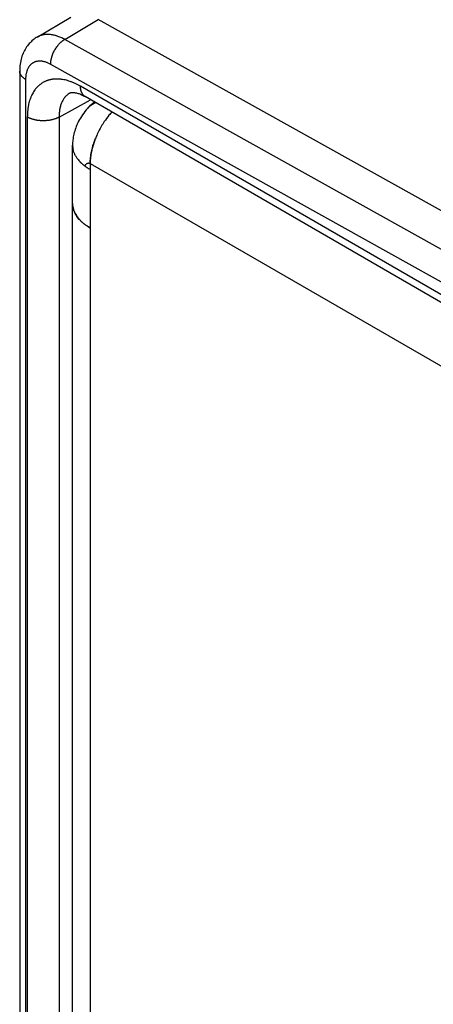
# Model space of a CAD drawing. Header units: inches. Extents: x 0 to 22, y 0 to 25.8.
# Tile 21 of 80: x 3.814 to 4.365, y 13.09 to 14.399. Entities that reach past the tile are written whole.
import ezdxf

# ---------------------------------------------------------------- set-up
doc = ezdxf.new("R2010")
doc.units = ezdxf.units.IN
doc.header["$LTSCALE"] = 1.21
doc.header["$MEASUREMENT"] = 0
doc.layers.get('0').update_dxf_attribs({"linetype": 'CONTINUOUS'})

msp = doc.modelspace()

# ---------------------------------------------------------------- linework, layer by layer
at = {"color": 6, "linetype": 'CONTINUOUS'}
for p, q in [((3.8372, 14.376), (3.8821, 14.4024)), ((3.8739, 14.3729), (3.9186, 14.3992)), ((4.9866, 13.804), (3.9186, 14.3992)), ((3.8372, 14.376), (3.8372, 14.376)), ((4.9695, 13.7624), (3.8739, 14.3729)), ((4.9864, 13.7094), (3.8553, 14.3397)), ((3.814, 14.3308), (3.814, 11.9545)), ((3.8219, 14.3198), (3.8219, 11.9435)), ((4.9897, 13.6785), (3.8949, 14.3106)), ((3.8665, 14.2697), (3.9084, 14.2926)), ((4.9959, 13.6648), (3.9011, 14.2969)), ((3.8242, 14.2698), (3.8242, 11.9908)), ((3.8665, 14.2697), (3.8665, 11.9907)), ((3.8844, 14.234), (3.8844, 14.2324)), ((3.8844, 12.001), (3.8844, 14.2324)), ((3.9078, 14.2079), (5.2478, 13.4343)), ((3.9078, 14.1222), (3.9078, 12.0459))]:
    msp.add_line(p, q, dxfattribs=at)
at = {"color": 7, "linetype": 'CONTINUOUS'}
for p, q in [((3.9078, 14.2079), (3.9078, 14.1222)), ((3.8934, 14.1336), (3.8902, 14.1376)), ((3.8902, 14.1376), (3.8934, 14.1336))]:
    msp.add_line(p, q, dxfattribs=at)
at = {"color": 6, "linetype": 'CONTINUOUS'}
for points in [[(3.8372, 14.376), (3.8361, 14.3754), (3.8346, 14.3744), (3.8332, 14.3734), (3.8318, 14.3723), (3.8304, 14.3711), (3.8291, 14.3699), (3.8278, 14.3686), (3.8266, 14.3673), (3.8254, 14.3659), (3.8243, 14.3645), (3.8232, 14.3629), (3.8222, 14.3614), (3.8212, 14.3597), (3.8203, 14.358), (3.8194, 14.3563), (3.8186, 14.3545), (3.8178, 14.3526), (3.8171, 14.3506), (3.8165, 14.3486), (3.8159, 14.3466), (3.8154, 14.3445), (3.815, 14.3423), (3.8146, 14.3401), (3.8144, 14.3378), (3.8142, 14.3355), (3.8141, 14.3331), (3.814, 14.3308)], [(3.8812, 14.3019), (3.8814, 14.302), (3.8817, 14.3021), (3.882, 14.3022), (3.8823, 14.3023), (3.8827, 14.3023), (3.8832, 14.3024), (3.8837, 14.3025), (3.8843, 14.3025), (3.8849, 14.3025), (3.8856, 14.3024), (3.8863, 14.3024), (3.8871, 14.3023), (3.8879, 14.3021), (3.8888, 14.302), (3.8897, 14.3017), (3.8907, 14.3015), (3.8917, 14.3012), (3.8928, 14.3008), (3.8939, 14.3004), (3.895, 14.2999), (3.8962, 14.2994), (3.8974, 14.2989), (3.8986, 14.2982), (3.8999, 14.2976), (3.9011, 14.2969)], [(3.9133, 14.2899), (3.9132, 14.2898), (3.9113, 14.2881), (3.9094, 14.2864), (3.9076, 14.2846), (3.9058, 14.2828), (3.9042, 14.281)], [(3.9042, 14.281), (3.9025, 14.2791), (3.9008, 14.277), (3.8993, 14.2749), (3.8977, 14.2728), (3.8963, 14.2706), (3.8949, 14.2684), (3.8937, 14.2662), (3.8925, 14.264), (3.8914, 14.2618), (3.8903, 14.2595), (3.8894, 14.2573), (3.8886, 14.2552), (3.8879, 14.2531), (3.8872, 14.2511), (3.8867, 14.2491), (3.8862, 14.2471), (3.8857, 14.2452), (3.8854, 14.2432), (3.8851, 14.2413), (3.8848, 14.2395), (3.8846, 14.2376), (3.8845, 14.2358), (3.8844, 14.234)]]:
    msp.add_lwpolyline(points, dxfattribs=at)
at = {"color": 7, "linetype": 'CONTINUOUS'}
for centre, radius, start, end in [((4.0183, 14.2029), 0.1099, 137.9236, 141.0274), ((4.0186, 14.2026), 0.1103, 137.9261, 141.0149), ((4.0274, 14.1961), 0.1213, 146.2181, 149.8567), ((4.0269, 14.1964), 0.1207, 146.2029, 149.858), ((4.0238, 14.1985), 0.117, 141.0481, 146.2251), ((4.0232, 14.199), 0.1162, 141.0321, 146.2431), ((4.0267, 14.1965), 0.1205, 149.856, 155.2478), ((4.0263, 14.1967), 0.1201, 149.8369, 155.2479), ((4.0227, 14.1983), 0.1161, 155.2604, 158.6882), ((4.0227, 14.1983), 0.1161, 155.2459, 158.6753), ((3.9114, 14.2325), 0.027, 180.024, 192.8026), ((4.0035, 14.2044), 0.096, 165.1389, 168.3609), ((4.0028, 14.2046), 0.0952, 165.1303, 168.3796), ((3.9267, 14.2411), 0.0448, 218.845, 223.0929), ((3.926, 14.2406), 0.0439, 218.8258, 223.1583)]:
    msp.add_arc(centre, radius, start, end, dxfattribs=at)
at = {"color": 6, "linetype": 'CONTINUOUS'}
for points, knots in [([(3.8739, 14.3729), (3.873, 14.3734), (3.8713, 14.3743), (3.8688, 14.3755), (3.8663, 14.3765), (3.8641, 14.3773), (3.8625, 14.3778), (3.8608, 14.3783), (3.8588, 14.3788), (3.8564, 14.3792), (3.854, 14.3795), (3.8517, 14.3796), (3.8494, 14.3796), (3.8472, 14.3794), (3.845, 14.379), (3.8433, 14.3786), (3.8419, 14.3782), (3.8409, 14.3778), (3.84, 14.3774), (3.839, 14.377), (3.8381, 14.3765), (3.8375, 14.3762), (3.8372, 14.376)], [0, 0, 0, 0, 0.074982, 0.148145, 0.219442, 0.288839, 0.322821, 0.356324, 0.421909, 0.485675, 0.547714, 0.608138, 0.667083, 0.724707, 0.781191, 0.836733, 0.864223, 0.89156, 0.918776, 0.945899, 0.972964, 1, 1, 1, 1]), ([(3.8553, 14.3397), (3.8553, 14.3401), (3.8553, 14.3408), (3.8553, 14.342), (3.8554, 14.3431), (3.8556, 14.3443), (3.8558, 14.3454), (3.856, 14.3466), (3.8563, 14.3478), (3.8566, 14.349), (3.8569, 14.3502), (3.8573, 14.3515), (3.8578, 14.3527), (3.8584, 14.3543), (3.8593, 14.3563), (3.8605, 14.3586), (3.8619, 14.3608), (3.8631, 14.3627), (3.8642, 14.364), (3.865, 14.365), (3.8658, 14.366), (3.8666, 14.367), (3.8675, 14.3679), (3.8684, 14.3687), (3.8693, 14.3695), (3.8702, 14.3703), (3.8711, 14.371), (3.872, 14.3717), (3.8729, 14.3723), (3.8736, 14.3727), (3.8739, 14.3729)], [0, 0, 0, 0, 0.027633, 0.05596, 0.084943, 0.114539, 0.144705, 0.175393, 0.206556, 0.238145, 0.270112, 0.302413, 0.335, 0.367826, 0.433999, 0.500544, 0.567071, 0.633186, 0.665971, 0.698507, 0.730747, 0.762646, 0.794159, 0.825238, 0.855835, 0.885903, 0.915396, 0.94427, 0.972484, 1, 1, 1, 1]), ([(3.8553, 14.3397), (3.8547, 14.34), (3.8536, 14.3406), (3.852, 14.3414), (3.8504, 14.3421), (3.8488, 14.3427), (3.8472, 14.3431), (3.8456, 14.3435), (3.844, 14.3438), (3.8425, 14.344), (3.8412, 14.344), (3.8402, 14.344), (3.8393, 14.344), (3.8381, 14.3439), (3.8369, 14.3437), (3.836, 14.3435), (3.8354, 14.3433), (3.8347, 14.3431), (3.8339, 14.3428), (3.8328, 14.3423), (3.8316, 14.3417), (3.8305, 14.3409), (3.8296, 14.3402), (3.8289, 14.3396), (3.8285, 14.3392), (3.828, 14.3387), (3.8274, 14.338), (3.8266, 14.337), (3.826, 14.336), (3.8255, 14.3352), (3.825, 14.3343), (3.8244, 14.3332), (3.8238, 14.3317), (3.8233, 14.3302), (3.8229, 14.3286), (3.8225, 14.327), (3.8223, 14.3253), (3.8221, 14.3235), (3.8219, 14.3217), (3.8219, 14.3204), (3.8219, 14.3198)], [0, 0, 0, 0, 0.037323, 0.073738, 0.109223, 0.143761, 0.177343, 0.209983, 0.241719, 0.2726, 0.302681, 0.317446, 0.332037, 0.36074, 0.388883, 0.402779, 0.416574, 0.430281, 0.443915, 0.471022, 0.498024, 0.52505, 0.552224, 0.565909, 0.579677, 0.593543, 0.60752, 0.635854, 0.66478, 0.679495, 0.694389, 0.72475, 0.755931, 0.787985, 0.820955, 0.854876, 0.889757, 0.925586, 0.962343, 1, 1, 1, 1]), ([(3.8219, 14.3198), (3.8216, 14.32), (3.821, 14.3203), (3.8202, 14.3209), (3.8193, 14.3215), (3.8186, 14.3222), (3.8179, 14.3228), (3.8172, 14.3235), (3.8166, 14.3241), (3.8161, 14.3249), (3.8156, 14.3256), (3.8152, 14.3263), (3.8148, 14.327), (3.8145, 14.3278), (3.8143, 14.3285), (3.8141, 14.3293), (3.814, 14.3301), (3.814, 14.3306), (3.814, 14.3308)], [0, 0, 0, 0, 0.07484, 0.147943, 0.219266, 0.288775, 0.35645, 0.422285, 0.486296, 0.548522, 0.609041, 0.668001, 0.725579, 0.781965, 0.837368, 0.892013, 0.946139, 1, 1, 1, 1]), ([(3.8949, 14.3106), (3.8938, 14.3113), (3.8915, 14.3125), (3.8886, 14.3139), (3.8863, 14.315), (3.8846, 14.3157), (3.8829, 14.3164), (3.8806, 14.3172), (3.8778, 14.3181), (3.8745, 14.319), (3.8717, 14.3195), (3.8695, 14.3198), (3.8674, 14.3201), (3.8647, 14.3202), (3.8616, 14.3202), (3.8591, 14.32), (3.8571, 14.3198), (3.8557, 14.3195), (3.8542, 14.3192), (3.8528, 14.3189), (3.8514, 14.3184), (3.8501, 14.318), (3.8487, 14.3174), (3.8474, 14.3169), (3.8462, 14.3162), (3.8449, 14.3156), (3.8437, 14.3148), (3.8425, 14.314), (3.8414, 14.3132), (3.8403, 14.3123), (3.8392, 14.3114), (3.8381, 14.3104), (3.8371, 14.3093), (3.8361, 14.3082), (3.8352, 14.3071), (3.834, 14.3055), (3.8325, 14.3034), (3.831, 14.3007), (3.8298, 14.2984), (3.829, 14.2964), (3.8281, 14.2944), (3.8272, 14.2917), (3.8263, 14.2884), (3.8257, 14.2855), (3.8253, 14.2831), (3.825, 14.2813), (3.8248, 14.2794), (3.8245, 14.2769), (3.8243, 14.2737), (3.8242, 14.2711), (3.8242, 14.2698)], [0, 0, 0, 0, 0.037572, 0.074219, 0.092189, 0.109919, 0.127407, 0.144653, 0.178419, 0.211243, 0.243155, 0.258782, 0.274198, 0.304419, 0.333886, 0.362676, 0.376847, 0.390882, 0.404796, 0.418601, 0.432313, 0.445945, 0.459514, 0.473035, 0.486523, 0.499995, 0.513467, 0.526955, 0.540476, 0.554045, 0.567678, 0.58139, 0.595196, 0.60911, 0.623146, 0.637317, 0.666108, 0.695577, 0.725798, 0.741215, 0.756843, 0.788755, 0.82158, 0.855347, 0.872593, 0.890082, 0.907812, 0.925782, 0.962429, 1, 1, 1, 1]), ([(3.8812, 14.3019), (3.8809, 14.3017), (3.8803, 14.3014), (3.8795, 14.3008), (3.8787, 14.3002), (3.8776, 14.2994), (3.8763, 14.2983), (3.8751, 14.2971), (3.8742, 14.296), (3.8733, 14.2949), (3.8723, 14.2934), (3.8712, 14.2916), (3.8702, 14.2895), (3.8693, 14.2874), (3.8685, 14.2852), (3.8679, 14.2828), (3.8674, 14.2804), (3.8669, 14.2778), (3.8667, 14.2752), (3.8665, 14.2724), (3.8665, 14.2706), (3.8665, 14.2697)], [0, 0, 0, 0, 0.027032, 0.054073, 0.081157, 0.108318, 0.162987, 0.21835, 0.246374, 0.27466, 0.332116, 0.39092, 0.451237, 0.513211, 0.576959, 0.642572, 0.710117, 0.779641, 0.851155, 0.924625, 1, 1, 1, 1]), ([(3.9011, 14.2969), (3.9009, 14.297), (3.9004, 14.2973), (3.8997, 14.2978), (3.8991, 14.2984), (3.8985, 14.299), (3.8979, 14.2997), (3.8974, 14.3005), (3.897, 14.3013), (3.8965, 14.3022), (3.8962, 14.3031), (3.8958, 14.304), (3.8956, 14.305), (3.8953, 14.3061), (3.8952, 14.3072), (3.895, 14.3083), (3.8949, 14.3094), (3.8949, 14.3102), (3.8949, 14.3106)], [0, 0, 0, 0, 0.05386, 0.107985, 0.162628, 0.21803, 0.274414, 0.331989, 0.390945, 0.451458, 0.513676, 0.577683, 0.643517, 0.711192, 0.780706, 0.852036, 0.925148, 1, 1, 1, 1]), ([(3.9042, 14.281), (3.9045, 14.2814), (3.9053, 14.2822), (3.9066, 14.2834), (3.9079, 14.2845), (3.9092, 14.2856), (3.9106, 14.2865), (3.9121, 14.2874), (3.9136, 14.2882), (3.9147, 14.2887), (3.9152, 14.2889)], [0, 0, 0, 0, 0.125729, 0.251107, 0.376208, 0.501102, 0.625857, 0.750542, 0.875231, 1, 1, 1, 1]), ([(3.8665, 14.2697), (3.8661, 14.2695), (3.8654, 14.2691), (3.8643, 14.2685), (3.8631, 14.268), (3.8619, 14.2675), (3.8607, 14.2671), (3.8594, 14.2667), (3.8581, 14.2663), (3.8567, 14.266), (3.8554, 14.2657), (3.854, 14.2654), (3.8526, 14.2652), (3.8511, 14.265), (3.8497, 14.2649), (3.8477, 14.2647), (3.8453, 14.2647), (3.8429, 14.2647), (3.8409, 14.2649), (3.8395, 14.265), (3.8381, 14.2652), (3.8367, 14.2654), (3.8353, 14.2657), (3.8339, 14.266), (3.8326, 14.2664), (3.8313, 14.2667), (3.83, 14.2672), (3.8287, 14.2676), (3.8275, 14.2681), (3.8264, 14.2686), (3.8253, 14.2692), (3.8246, 14.2696), (3.8242, 14.2698)], [0, 0, 0, 0, 0.027558, 0.055824, 0.084759, 0.11432, 0.144462, 0.175137, 0.206296, 0.237891, 0.269871, 0.302192, 0.334805, 0.367663, 0.400716, 0.433915, 0.500542, 0.56715, 0.600325, 0.633346, 0.666162, 0.698725, 0.730985, 0.762898, 0.794416, 0.825492, 0.856076, 0.886121, 0.915579, 0.944405, 0.972559, 1, 1, 1, 1]), ([(3.9009, 14.2043), (3.901, 14.2045), (3.9011, 14.2049), (3.9013, 14.2054), (3.9016, 14.2059), (3.9019, 14.2064), (3.9022, 14.2068), (3.9026, 14.2072), (3.903, 14.2076), (3.9035, 14.2079), (3.9039, 14.2082), (3.9044, 14.2083), (3.9047, 14.2085), (3.905, 14.2085), (3.9052, 14.2085), (3.9055, 14.2086), (3.9058, 14.2086), (3.9061, 14.2085), (3.9064, 14.2085), (3.9067, 14.2084), (3.9069, 14.2084), (3.9074, 14.2082), (3.9076, 14.2081), (3.9078, 14.2079)], [0, 0, 0, 0, 0.061766, 0.124041, 0.186546, 0.249, 0.311145, 0.372767, 0.433725, 0.493975, 0.553608, 0.612876, 0.64252, 0.672258, 0.702177, 0.73238, 0.762982, 0.794108, 0.825897, 0.858492, 0.892045, 0.926715, 1, 1, 1, 1])]:
    msp.add_open_spline(points, degree=3, knots=knots, dxfattribs=at)
at = {"color": 7, "linetype": 'CONTINUOUS'}
for points, knots in [([(3.9145, 14.2405), (3.9142, 14.2396), (3.9135, 14.2377), (3.9125, 14.2348), (3.9116, 14.2319), (3.911, 14.23), (3.9108, 14.2291)], [0, 0, 0, 0, 0.253745, 0.505184, 0.75403, 1, 1, 1, 1]), ([(3.9108, 14.2291), (3.911, 14.23), (3.9116, 14.2319), (3.9125, 14.2348), (3.9135, 14.2377), (3.9142, 14.2396), (3.9145, 14.2405)], [0, 0, 0, 0, 0.245923, 0.494774, 0.74624, 1, 1, 1, 1]), ([(3.8851, 14.2265), (3.885, 14.227), (3.8848, 14.228), (3.8846, 14.2294), (3.8844, 14.2309), (3.8844, 14.2319), (3.8844, 14.2324)], [0, 0, 0, 0, 0.251821, 0.502087, 0.751304, 1, 1, 1, 1]), ([(3.8918, 14.213), (3.8914, 14.2135), (3.8906, 14.2146), (3.8895, 14.2162), (3.8885, 14.2179), (3.8876, 14.2196), (3.8868, 14.2213), (3.8861, 14.223), (3.8855, 14.2247), (3.8852, 14.2259), (3.8851, 14.2265)], [0, 0, 0, 0, 0.13339, 0.263969, 0.391919, 0.517444, 0.640763, 0.762118, 0.88177, 1, 1, 1, 1]), ([(3.9095, 14.2238), (3.9093, 14.2224), (3.9089, 14.2204), (3.9085, 14.2177), (3.9083, 14.2157), (3.9081, 14.2137), (3.9079, 14.2118), (3.9079, 14.2099), (3.9078, 14.2086), (3.9078, 14.2079)], [0, 0, 0, 0, 0.260476, 0.388305, 0.514409, 0.638707, 0.76112, 0.881574, 1, 1, 1, 1]), ([(3.9078, 14.2079), (3.9078, 14.2092), (3.9079, 14.2118), (3.9082, 14.2157), (3.9088, 14.2198), (3.9093, 14.2224), (3.9095, 14.2238)], [0, 0, 0, 0, 0.239284, 0.486013, 0.73975, 1, 1, 1, 1]), ([(3.9078, 14.1998), (3.9072, 14.2002), (3.9058, 14.201), (3.9039, 14.2022), (3.902, 14.2035), (3.9003, 14.2048), (3.8986, 14.2062), (3.897, 14.2076), (3.8954, 14.209), (3.8945, 14.21), (3.894, 14.2105)], [0, 0, 0, 0, 0.133308, 0.26432, 0.392987, 0.519268, 0.643128, 0.764543, 0.8835, 1, 1, 1, 1]), ([(3.9009, 14.2043), (3.9003, 14.2048), (3.899, 14.2058), (3.8973, 14.2073), (3.8956, 14.2089), (3.8945, 14.21), (3.894, 14.2105)], [0, 0, 0, 0, 0.258588, 0.511396, 0.758498, 1, 1, 1, 1]), ([(3.9078, 14.1998), (3.9066, 14.2005), (3.9043, 14.2019), (3.902, 14.2035), (3.9009, 14.2043)], [0, 0, 0, 0, 0.508672, 1, 1, 1, 1]), ([(3.8855, 14.1474), (3.8853, 14.148), (3.885, 14.1493), (3.8846, 14.1511), (3.8844, 14.153), (3.8844, 14.1543), (3.8844, 14.1549)], [0, 0, 0, 0, 0.252793, 0.503189, 0.751985, 1, 1, 1, 1]), ([(3.8844, 14.1549), (3.8844, 14.1543), (3.8844, 14.153), (3.8846, 14.1511), (3.885, 14.1493), (3.8853, 14.148), (3.8855, 14.1474)], [0, 0, 0, 0, 0.24797, 0.496778, 0.747204, 1, 1, 1, 1]), ([(3.8902, 14.1376), (3.8897, 14.1384), (3.8886, 14.14), (3.8875, 14.142), (3.8868, 14.1437), (3.8863, 14.1449), (3.8858, 14.1462), (3.8856, 14.147), (3.8855, 14.1474)], [0, 0, 0, 0, 0.259817, 0.512424, 0.63634, 0.758815, 0.879987, 1, 1, 1, 1]), ([(3.8855, 14.1474), (3.8856, 14.147), (3.8858, 14.1462), (3.8863, 14.1449), (3.8868, 14.1437), (3.8875, 14.142), (3.8886, 14.14), (3.8897, 14.1384), (3.8902, 14.1376)], [0, 0, 0, 0, 0.120067, 0.241275, 0.36377, 0.487692, 0.740273, 1, 1, 1, 1]), ([(3.9078, 14.1222), (3.9071, 14.1226), (3.9057, 14.1235), (3.9037, 14.1248), (3.9017, 14.1262), (3.8999, 14.1276), (3.8981, 14.129), (3.8964, 14.1305), (3.8948, 14.132), (3.8939, 14.1331), (3.8934, 14.1336)], [0, 0, 0, 0, 0.133844, 0.265245, 0.39415, 0.520512, 0.644294, 0.765473, 0.88404, 1, 1, 1, 1]), ([(3.8934, 14.1336), (3.8939, 14.1331), (3.8948, 14.132), (3.8964, 14.1305), (3.8981, 14.129), (3.8999, 14.1276), (3.9017, 14.1262), (3.9037, 14.1248), (3.9057, 14.1235), (3.9071, 14.1226), (3.9078, 14.1222)], [0, 0, 0, 0, 0.11578, 0.23421, 0.35531, 0.479069, 0.605462, 0.734449, 0.865982, 1, 1, 1, 1])]:
    msp.add_open_spline(points, degree=3, knots=knots, dxfattribs=at)
for points in [[(3.8844, 14.2324), (3.8844, 14.2324), (3.8844, 14.2324), (3.8844, 14.2325)], [(3.8844, 14.2324), (3.8844, 14.2324), (3.8844, 14.2324), (3.8844, 14.2325)], [(3.8844, 14.1549), (3.8844, 14.1549), (3.8844, 14.1549), (3.8844, 14.1549)]]:
    msp.add_open_spline(points, degree=3, dxfattribs=at)

doc.saveas('drawing.dxf')
